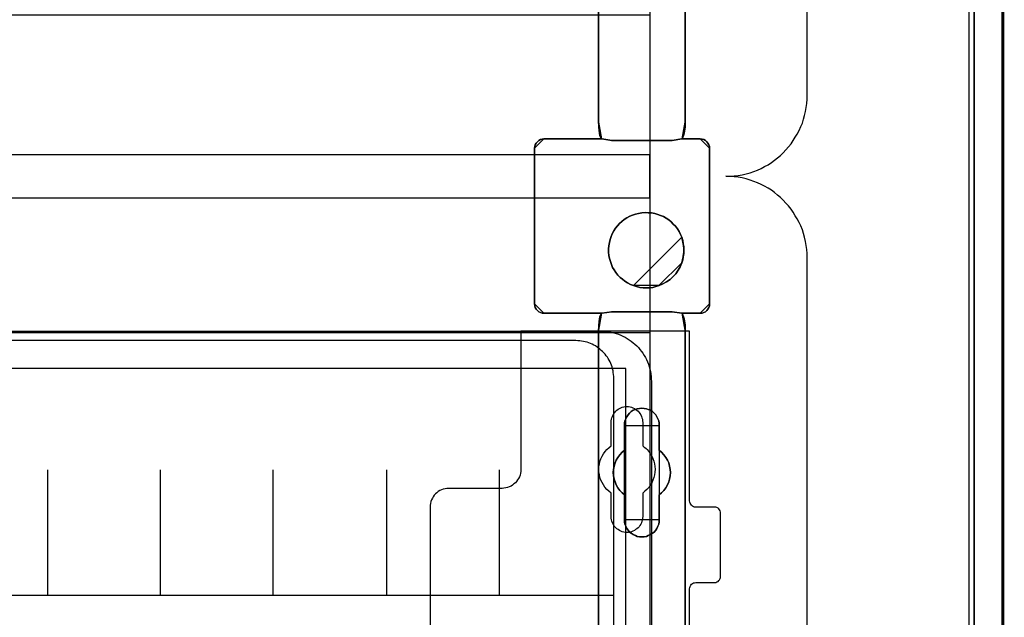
# Model space of a CAD drawing. Extents: x -631805 to -376315, y -40155 to 84873.
# Tile 24 of 256: x -617188 to -615622, y -34590 to -33639. Entities that reach past the tile are written whole.
import ezdxf

# ---------------------------------------------------------------- set-up
doc = ezdxf.new("R2010")
doc.units = 0
doc.header["$MEASUREMENT"] = 0
doc.layers.get('0').update_dxf_attribs({"color": 252})
for name, color, linetype in [('30', 7, 'Continuous'), ('5', 7, 'Continuous'), ('50', 7, 'Continuous')]:
    doc.layers.add(name, color=color, linetype=linetype)

# ---------------------------------------------------------------- blocks, each defined once
blk = doc.blocks.new('*U1009')
at = {"layer": '5', "color": 7}
for points in [[(448.001326, -801.193125), (448.001326, -20.806875)], [(443.311642, -20.805704), (443.311642, -801.191648)], [(443.311642, -801.191648), (443.311642, -20.805704)], [(397.375511, -323.250088), (397.375511, -401.905292), (397.375511, -403.035543), (397.220837, -403.960294), (397.117722, -404.371294), (397.014606, -404.62817), (396.911491, -404.83367), (396.808375, -404.885045), (399.747167, -404.885045), (400.056514, -404.93642), (400.314302, -404.987795), (400.572091, -405.14192), (400.82988, -405.34742), (400.984553, -405.55292), (401.139227, -405.809796), (401.242342, -406.118046), (401.242342, -406.374921), (401.242342, -431.137696), (401.242342, -431.445946), (401.139227, -431.702822), (400.984553, -432.011072), (400.82988, -432.216572), (400.572091, -432.422072), (400.314302, -432.524823), (400.056514, -432.627573), (399.747167, -432.627573), (396.808375, -432.627573), (396.911491, -432.730323), (397.014606, -432.935823), (397.117722, -433.192698), (397.220837, -433.552324), (397.375511, -434.52845), (397.375511, -435.658701), (397.375511, -498.747264)], [(383.558033, -743.189759), (383.558033, -435.658701), (383.609591, -434.52845), (383.712706, -433.552324), (383.815822, -433.192698), (383.918937, -432.935823), (384.022053, -432.730323), (384.125168, -432.627573), (374.896331, -432.627573), (374.638542, -432.627573), (374.329195, -432.524823), (374.071406, -432.422072), (373.865175, -432.216572), (373.658944, -432.011072), (373.504271, -431.702822), (373.452713, -431.445946), (373.401156, -431.137696), (373.401156, -406.374921), (373.452713, -406.118046), (373.504271, -405.809796), (373.658944, -405.55292), (373.865175, -405.34742), (374.071406, -405.14192), (374.329195, -404.987795), (374.638542, -404.93642), (374.896331, -404.885045), (384.125168, -404.885045), (384.022053, -404.83367), (383.918937, -404.62817), (383.815822, -404.371294), (383.712706, -403.960294), (383.609591, -403.035543), (383.558033, -401.905292), (383.558033, -401.905292), (383.558033, -78.807593)], [(383.557277, -78.807619), (383.557277, -401.907002), (383.608844, -403.037259), (383.711977, -403.962015), (383.81511, -404.373017), (383.918243, -404.629894), (384.021376, -404.835395), (384.12451, -404.88677), (385.671508, -405.143647), (385.671508, -405.143647), (395.314466, -405.143647), (396.809898, -404.88677), (396.913031, -404.835395), (397.016164, -404.629894), (397.119298, -404.373017), (397.222431, -403.962015), (397.377131, -403.037259), (397.377131, -401.907002), (397.377131, -323.251388)], [(397.377131, -648.762422), (397.377131, -523.253181), (397.377131, -498.747284), (397.377131, -435.658725), (397.377131, -434.528474), (397.222431, -433.552348), (397.119298, -433.192723), (397.016164, -432.935848), (396.913031, -432.730348), (396.809898, -432.627598), (395.314466, -432.422097), (385.671508, -432.422097), (384.12451, -432.627598), (384.021376, -432.730348), (383.918243, -432.935848), (383.81511, -433.192723), (383.711977, -433.552348), (383.608844, -434.528474), (383.557277, -435.658725), (383.557277, -743.18976)]]:
    blk.add_lwpolyline(points, dxfattribs=at)
at = {"layer": '5', "color": 59}
for points in [[(443.308991, -20.806406), (443.308991, -801.190946), (443.308991, -20.806406)], [(447.998674, -20.806406), (447.998674, -780.795001), (447.998674, -20.806406)]]:
    blk.add_lwpolyline(points, close=True, dxfattribs=at)
at = {"layer": '5', "color": 7}
for points in [[(383.557277, -401.907625), (383.557277, -78.808532), (383.557277, -401.907625)], [(397.37448, -323.250036), (397.37448, -401.907625), (397.37448, -323.250036)], [(383.557277, -401.904976), (383.609093, -403.036004), (383.712724, -403.961391), (383.816355, -404.372674), (383.919987, -404.629726), (384.023618, -404.835367), (384.12725, -404.886778), (383.557277, -401.904976)], [(383.557277, -401.904976), (383.557277, -401.904976), (383.557277, -401.904976)], [(383.557277, -401.904976), (383.609093, -403.036004), (383.712724, -403.961391), (383.816355, -404.372674), (383.919987, -404.629726), (384.023618, -404.835367), (384.12725, -404.886778), (383.557277, -401.904976)], [(383.557277, -401.904976), (383.609093, -403.036004), (383.712724, -403.961391), (383.816355, -404.372674), (383.919987, -404.629726), (384.023618, -404.835367), (384.12725, -404.886778), (383.557277, -401.904976)], [(383.557277, -401.904976), (383.609093, -403.036004), (383.712724, -403.961391), (383.816355, -404.372674), (383.919987, -404.629726), (384.023618, -404.835367), (384.12725, -404.886778), (383.557277, -401.904976)], [(383.557277, -401.904976), (383.609093, -403.036004), (383.712724, -403.961391), (383.816355, -404.372674), (383.919987, -404.629726), (384.023618, -404.835367), (384.12725, -404.886778), (383.557277, -401.904976)], [(383.557277, -401.904976), (383.609093, -403.036004), (383.712724, -403.961391), (383.816355, -404.372674), (383.919987, -404.629726), (384.023618, -404.835367), (384.12725, -404.886778), (383.557277, -401.904976)], [(383.557277, -401.904976), (383.609093, -403.036004), (383.712724, -403.961391), (383.816355, -404.372674), (383.919987, -404.629726), (384.023618, -404.835367), (384.12725, -404.886778), (383.557277, -401.904976)], [(383.557277, -401.904976), (383.609093, -403.036004), (383.712724, -403.961391), (383.816355, -404.372674), (383.919987, -404.629726), (384.023618, -404.835367), (384.12725, -404.886778), (383.557277, -401.904976)], [(383.557277, -401.904976), (383.609093, -403.036004), (383.712724, -403.961391), (383.816355, -404.372674), (383.919987, -404.629726), (384.023618, -404.835367), (384.12725, -404.886778), (383.557277, -401.904976)], [(383.557277, -401.904976), (383.609093, -403.036004), (383.712724, -403.961391), (383.816355, -404.372674), (383.919987, -404.629726), (384.023618, -404.835367), (384.12725, -404.886778), (383.557277, -401.904976)], [(383.557277, -401.904976), (383.609093, -403.036004), (383.712724, -403.961391), (383.816355, -404.372674), (383.919987, -404.629726), (384.023618, -404.835367), (384.12725, -404.886778), (383.557277, -401.904976)], [(383.557277, -401.904976), (383.609093, -403.036004), (383.712724, -403.961391), (383.816355, -404.372674), (383.919987, -404.629726), (384.023618, -404.835367), (384.12725, -404.886778), (383.557277, -401.904976)], [(383.557277, -401.904976), (383.609093, -403.036004), (383.712724, -403.961391), (383.816355, -404.372674), (383.919987, -404.629726), (384.023618, -404.835367), (384.12725, -404.886778), (383.557277, -401.904976)], [(383.557277, -401.904976), (383.609093, -403.036004), (383.712724, -403.961391), (383.816355, -404.372674), (383.919987, -404.629726), (384.023618, -404.835367), (384.12725, -404.886778), (383.557277, -401.904976)], [(383.557277, -401.904976), (383.609093, -403.036004), (383.712724, -403.961391), (383.816355, -404.372674), (383.919987, -404.629726), (384.023618, -404.835367), (384.12725, -404.886778), (383.557277, -401.904976)], [(383.557277, -401.904976), (383.609093, -403.036004), (383.712724, -403.961391), (383.816355, -404.372674), (383.919987, -404.629726), (384.023618, -404.835367), (384.12725, -404.886778), (383.557277, -401.904976)], [(383.557277, -401.904976), (383.609093, -403.036004), (383.712724, -403.961391), (383.816355, -404.372674), (383.919987, -404.629726), (384.023618, -404.835367), (384.12725, -404.886778), (383.557277, -401.904976)], [(383.557277, -401.904976), (383.609093, -403.036004), (383.712724, -403.961391), (383.816355, -404.372674), (383.919987, -404.629726), (384.023618, -404.835367), (384.12725, -404.886778), (383.557277, -401.904976)], [(383.557277, -401.904976), (383.609093, -403.036004), (383.712724, -403.961391), (383.816355, -404.372674), (383.919987, -404.629726), (384.023618, -404.835367), (384.12725, -404.886778), (383.557277, -401.904976)], [(383.557277, -401.904976), (383.609093, -403.036004), (383.712724, -403.961391), (383.816355, -404.372674), (383.919987, -404.629726), (384.023618, -404.835367), (384.12725, -404.886778), (383.557277, -401.904976)], [(383.557277, -401.904976), (383.609093, -403.036004), (383.712724, -403.961391), (383.816355, -404.372674), (383.919987, -404.629726), (384.023618, -404.835367), (384.12725, -404.886778), (383.557277, -401.904976)], [(396.807158, -404.886778), (396.910789, -404.835367), (397.014421, -404.629726), (397.118052, -404.372674), (397.221684, -403.961391), (397.377131, -403.036004), (397.377131, -401.904976), (396.807158, -404.886778)], [(396.807158, -404.886778), (396.910789, -404.835367), (397.014421, -404.629726), (397.118052, -404.372674), (397.221684, -403.961391), (397.377131, -403.036004), (397.377131, -401.904976), (396.807158, -404.886778)], [(396.807158, -404.886778), (396.910789, -404.835367), (397.014421, -404.629726), (397.118052, -404.372674), (397.221684, -403.961391), (397.377131, -403.036004), (397.377131, -401.904976), (396.807158, -404.886778)], [(396.807158, -404.886778), (396.910789, -404.835367), (397.014421, -404.629726), (397.118052, -404.372674), (397.221684, -403.961391), (397.377131, -403.036004), (397.377131, -401.904976), (396.807158, -404.886778)], [(396.807158, -404.886778), (396.910789, -404.835367), (397.014421, -404.629726), (397.118052, -404.372674), (397.221684, -403.961391), (397.377131, -403.036004), (397.377131, -401.904976), (396.807158, -404.886778)], [(396.807158, -404.886778), (396.910789, -404.835367), (397.014421, -404.629726), (397.118052, -404.372674), (397.221684, -403.961391), (397.377131, -403.036004), (397.377131, -401.904976), (396.807158, -404.886778)], [(396.807158, -404.886778), (396.910789, -404.835367), (397.014421, -404.629726), (397.118052, -404.372674), (397.221684, -403.961391), (397.377131, -403.036004), (397.377131, -401.904976), (396.807158, -404.886778)], [(396.807158, -404.886778), (396.910789, -404.835367), (397.014421, -404.629726), (397.118052, -404.372674), (397.221684, -403.961391), (397.377131, -403.036004), (397.377131, -401.904976), (396.807158, -404.886778)], [(396.807158, -404.886778), (396.910789, -404.835367), (397.014421, -404.629726), (397.118052, -404.372674), (397.221684, -403.961391), (397.377131, -403.036004), (397.377131, -401.904976), (396.807158, -404.886778)], [(396.807158, -404.886778), (396.910789, -404.835367), (397.014421, -404.629726), (397.118052, -404.372674), (397.221684, -403.961391), (397.377131, -403.036004), (397.377131, -401.904976), (396.807158, -404.886778)], [(396.807158, -404.886778), (396.910789, -404.835367), (397.014421, -404.629726), (397.118052, -404.372674), (397.221684, -403.961391), (397.377131, -403.036004), (397.377131, -401.904976), (396.807158, -404.886778)], [(396.807158, -404.886778), (396.910789, -404.835367), (397.014421, -404.629726), (397.118052, -404.372674), (397.221684, -403.961391), (397.377131, -403.036004), (397.377131, -401.904976), (396.807158, -404.886778)], [(396.807158, -404.886778), (396.910789, -404.835367), (397.014421, -404.629726), (397.118052, -404.372674), (397.221684, -403.961391), (397.377131, -403.036004), (397.377131, -401.904976), (396.807158, -404.886778)], [(396.807158, -404.886778), (396.910789, -404.835367), (397.014421, -404.629726), (397.118052, -404.372674), (397.221684, -403.961391), (397.377131, -403.036004), (397.377131, -401.904976), (396.807158, -404.886778)], [(396.807158, -404.886778), (396.910789, -404.835367), (397.014421, -404.629726), (397.118052, -404.372674), (397.221684, -403.961391), (397.377131, -403.036004), (397.377131, -401.904976), (396.807158, -404.886778)], [(396.807158, -404.886778), (396.910789, -404.835367), (397.014421, -404.629726), (397.118052, -404.372674), (397.221684, -403.961391), (397.377131, -403.036004), (397.377131, -401.904976), (396.807158, -404.886778)], [(396.807158, -404.886778), (396.910789, -404.835367), (397.014421, -404.629726), (397.118052, -404.372674), (397.221684, -403.961391), (397.377131, -403.036004), (397.377131, -401.904976), (396.807158, -404.886778)], [(396.807158, -404.886778), (396.910789, -404.835367), (397.014421, -404.629726), (397.118052, -404.372674), (397.221684, -403.961391), (397.377131, -403.036004), (397.377131, -401.904976), (396.807158, -404.886778)], [(396.807158, -404.886778), (396.910789, -404.835367), (397.014421, -404.629726), (397.118052, -404.372674), (397.221684, -403.961391), (397.377131, -403.036004), (397.377131, -401.904976), (396.807158, -404.886778)], [(396.807158, -404.886778), (396.910789, -404.835367), (397.014421, -404.629726), (397.118052, -404.372674), (397.221684, -403.961391), (397.377131, -403.036004), (397.377131, -401.904976), (396.807158, -404.886778)], [(396.807158, -404.886778), (396.910789, -404.835367), (397.014421, -404.629726), (397.118052, -404.372674), (397.221684, -403.961391), (397.377131, -403.036004), (397.377131, -401.904976), (396.807158, -404.886778)], [(397.37448, -401.904976), (397.37448, -401.904976), (397.37448, -401.904976)], [(374.898991, -404.88413), (374.640744, -404.935631), (374.330847, -404.987133), (374.072599, -405.141638), (373.866001, -405.347645), (373.659403, -405.553651), (373.504455, -405.81116), (373.452805, -406.12017), (373.401156, -406.377678), (374.898991, -404.88413)], [(373.401156, -406.374113), (373.401156, -431.138668), (373.452713, -431.446941), (373.504271, -431.703835), (373.658944, -432.012107), (373.865175, -432.217622), (374.071406, -432.423137), (374.329195, -432.525895), (374.638542, -432.628652), (374.896331, -432.628652), (384.125168, -432.628652), (385.671901, -432.423137), (395.3132, -432.423137), (396.808375, -432.628652), (399.747167, -432.628652), (400.056514, -432.628652), (400.314302, -432.525895), (400.572091, -432.423137), (400.82988, -432.217622), (400.984553, -432.012107), (401.139227, -431.703835), (401.242342, -431.446941), (401.242342, -431.138668), (401.242342, -406.374113), (401.242342, -406.117219), (401.139227, -405.808947), (400.984553, -405.552053), (400.82988, -405.346538), (400.572091, -405.141023), (400.314302, -404.986887), (400.056514, -404.935508), (399.747167, -404.88413), (396.808375, -404.88413), (395.3132, -405.141023), (385.671901, -405.141023), (384.125168, -404.88413), (374.896331, -404.88413), (374.638542, -404.935508), (374.329195, -404.986887), (374.071406, -405.141023), (373.865175, -405.346538), (373.658944, -405.552053), (373.504271, -405.808947), (373.452713, -406.117219), (373.401156, -406.374113)], [(374.89634, -404.88413), (384.12725, -404.88413), (374.89634, -404.88413)], [(384.124599, -404.88413), (385.672804, -405.143647), (384.124599, -404.88413)], [(384.124599, -404.88413), (384.124599, -404.88413), (384.124599, -404.88413)], [(395.314624, -405.140999), (385.670153, -405.140999), (395.314624, -405.140999)], [(395.311973, -405.143647), (396.809809, -404.88413), (395.311973, -405.143647)], [(396.807158, -404.88413), (396.807158, -404.88413), (396.807158, -404.88413)], [(399.747157, -404.88413), (396.807158, -404.88413), (399.747157, -404.88413)], [(401.242342, -406.377678), (401.242342, -406.12017), (401.139043, -405.81116), (400.984094, -405.553651), (400.829146, -405.347645), (400.570898, -405.141638), (400.312651, -404.987133), (400.054403, -404.935631), (399.744506, -404.88413), (401.242342, -406.377678)], [(373.401156, -406.37503), (373.401156, -431.1404), (373.401156, -406.37503)], [(401.239691, -406.37503), (401.239691, -431.1404), (401.239691, -406.37503)], [(396.809809, -420.554065), (396.603544, -420.091532), (396.397279, -419.628999), (396.139448, -419.217858), (395.830051, -418.806717), (395.469088, -418.446969), (395.159691, -418.087221), (394.747162, -417.778865), (394.334632, -417.521902), (393.922103, -417.264939), (393.458007, -417.059369), (392.993911, -416.905191), (392.529816, -416.751014), (392.014154, -416.648228), (391.498492, -416.648228), (390.98283, -416.596836), (390.467169, -416.648228), (389.951507, -416.751014), (389.487411, -416.853799), (388.971749, -417.007976), (388.55922, -417.213547), (388.095124, -417.47051), (387.682595, -417.727473), (387.270065, -418.035828), (386.909102, -418.344184), (386.599705, -418.703932), (386.290308, -419.115073), (386.032477, -419.526213), (385.774646, -419.988747), (385.568381, -420.45128), (385.413683, -420.913813), (385.31055, -421.376347), (385.207418, -421.890272), (385.155852, -422.404198), (385.155852, -422.918124), (385.207418, -423.43205), (385.31055, -423.945976), (385.465249, -424.408509), (385.619948, -424.871043), (385.826212, -425.333576), (386.084043, -425.744717), (386.341874, -426.155857), (386.651271, -426.566998), (387.012234, -426.926746), (387.373198, -427.235102), (387.785727, -427.543457), (388.198257, -427.80042), (388.662352, -428.057383), (389.126448, -428.211561), (396.809809, -420.554065)], [(389.126308, -428.211947), (389.641952, -428.36613), (390.157596, -428.520313), (390.673239, -428.571707), (391.188883, -428.571707), (391.704527, -428.571707), (392.22017, -428.520313), (392.68425, -428.36613), (393.199893, -428.211947), (393.818666, -427.954976), (394.385874, -427.64661), (394.953082, -427.28685), (395.417161, -426.824301), (395.881241, -426.361753), (396.242191, -425.796415), (396.551577, -425.231078), (396.809399, -424.614346), (396.964092, -424.151798), (397.067221, -423.637855), (397.17035, -423.123912), (397.17035, -422.609969), (397.17035, -422.096026), (397.067221, -421.582083), (396.964092, -421.06814), (396.809399, -420.554197), (396.603142, -420.091648), (396.396884, -419.629099), (396.139062, -419.217945), (395.829676, -418.806791), (395.468726, -418.447031), (395.159339, -418.08727), (394.746824, -417.778905), (394.33431, -417.521933), (393.921795, -417.264962), (393.457715, -417.059384), (392.993636, -416.905202), (392.529557, -416.751019), (392.013913, -416.64823), (391.498269, -416.64823), (390.982626, -416.596836), (390.466982, -416.64823), (389.951338, -416.751019), (389.487259, -416.853807), (388.971615, -417.00799), (388.5591, -417.213567), (388.095021, -417.470539), (387.682506, -417.72751), (387.269991, -418.035876), (386.90904, -418.344242), (386.599654, -418.704002), (386.290268, -419.115156), (386.032446, -419.526311), (385.774624, -419.98886), (385.568367, -420.451408), (385.413674, -420.913957), (385.310545, -421.376506), (385.207416, -421.890449), (385.155852, -422.404392), (385.155852, -422.918335), (385.207416, -423.432278), (385.310545, -423.946221), (385.465238, -424.408769), (385.619931, -424.871318), (385.826189, -425.333867), (386.084011, -425.745021), (386.341832, -426.156175), (386.651219, -426.56733), (387.012169, -426.92709), (387.37312, -427.235456), (387.785635, -427.543821), (388.19815, -427.800793), (388.662229, -428.057764), (389.126308, -428.211947)], [(389.126308, -428.211947), (389.641952, -428.36613), (390.157596, -428.520313), (390.673239, -428.571707), (391.188883, -428.571707), (391.704527, -428.571707), (392.22017, -428.520313), (392.68425, -428.36613), (393.199893, -428.211947), (393.818666, -427.954976), (394.385874, -427.64661), (394.953082, -427.28685), (395.417161, -426.824301), (395.881241, -426.361753), (396.242191, -425.796415), (396.551577, -425.231078), (396.809399, -424.614346), (396.964092, -424.151798), (397.067221, -423.637855), (397.17035, -423.123912), (397.17035, -422.609969), (397.17035, -422.096026), (397.067221, -421.582083), (396.964092, -421.06814), (396.809399, -420.554197), (396.603142, -420.091648), (396.396884, -419.629099), (396.139062, -419.217945), (395.829676, -418.806791), (395.468726, -418.447031), (395.159339, -418.08727), (394.746824, -417.778905), (394.33431, -417.521933), (393.921795, -417.264962), (393.457715, -417.059384), (392.993636, -416.905202), (392.529557, -416.751019), (392.013913, -416.64823), (391.498269, -416.64823), (390.982626, -416.596836), (390.466982, -416.64823), (389.951338, -416.751019), (389.487259, -416.853807), (388.971615, -417.00799), (388.5591, -417.213567), (388.095021, -417.470539), (387.682506, -417.72751), (387.269991, -418.035876), (386.90904, -418.344242), (386.599654, -418.704002), (386.290268, -419.115156), (386.032446, -419.526311), (385.774624, -419.98886), (385.568367, -420.451408), (385.413674, -420.913957), (385.310545, -421.376506), (385.207416, -421.890449), (385.155852, -422.404392), (385.155852, -422.918335), (385.207416, -423.432278), (385.310545, -423.946221), (385.465238, -424.408769), (385.619931, -424.871318), (385.826189, -425.333867), (386.084011, -425.745021), (386.341832, -426.156175), (386.651219, -426.56733), (387.012169, -426.92709), (387.37312, -427.235456), (387.785635, -427.543821), (388.19815, -427.800793), (388.662229, -428.057764), (389.126308, -428.211947)], [(389.126308, -428.211947), (388.662229, -428.057764), (388.19815, -427.800793), (387.785635, -427.543821), (387.37312, -427.235456), (387.012169, -426.92709), (386.651219, -426.56733), (386.341832, -426.156175), (386.084011, -425.745021), (385.826189, -425.333867), (385.619931, -424.871318), (385.465238, -424.408769), (385.310545, -423.946221), (385.207416, -423.432278), (385.155852, -422.918335), (385.155852, -422.404392), (385.207416, -421.890449), (385.310545, -421.376506), (385.413674, -420.913957), (385.568367, -420.451408), (385.774624, -419.98886), (386.032446, -419.526311), (386.290268, -419.115156), (386.599654, -418.704002), (386.90904, -418.344242), (387.269991, -418.035876), (387.682506, -417.72751), (388.095021, -417.470539), (388.5591, -417.213567), (388.971615, -417.00799), (389.487259, -416.853807), (389.951338, -416.751019), (390.466982, -416.64823), (390.982626, -416.596836), (391.498269, -416.64823), (392.013913, -416.64823), (392.529557, -416.751019), (392.993636, -416.905202), (393.457715, -417.059384), (393.921795, -417.264962), (394.33431, -417.521933), (394.746824, -417.778905), (395.159339, -418.08727), (395.468726, -418.447031), (395.829676, -418.806791), (396.139062, -419.217945), (396.396884, -419.629099), (396.603142, -420.091648), (396.809399, -420.554197), (396.964092, -421.06814), (397.067221, -421.582083), (397.17035, -422.096026), (397.17035, -422.609969), (397.17035, -423.123912), (397.067221, -423.637855), (396.964092, -424.151798), (396.809399, -424.614346), (396.551577, -425.231078), (396.242191, -425.796415), (395.881241, -426.361753), (395.417161, -426.824301), (394.953082, -427.28685), (394.385874, -427.64661), (393.818666, -427.954976), (393.199893, -428.211947), (392.68425, -428.36613), (392.22017, -428.520313), (391.704527, -428.571707), (391.188883, -428.571707), (390.673239, -428.571707), (390.157596, -428.520313), (389.641952, -428.36613), (389.126308, -428.211947)], [(397.17035, -422.610753), (397.17035, -422.096353), (397.066581, -421.581952), (396.962812, -421.067552), (396.807158, -420.553151), (397.17035, -422.610753)], [(396.807158, -424.615392), (396.962812, -424.152172), (397.066581, -423.637483), (397.17035, -423.122794), (397.17035, -422.608105), (396.807158, -424.615392)], [(393.199097, -428.211561), (393.818076, -427.954503), (394.385474, -427.646033), (394.952871, -427.286151), (395.417106, -426.823446), (395.88134, -426.360741), (396.242411, -425.795212), (396.551901, -425.229684), (396.809809, -424.612744), (393.199097, -428.211561)], [(389.124454, -428.208913), (389.640567, -428.364396), (390.15668, -428.51988), (390.672793, -428.571707), (391.188907, -428.571707), (391.70502, -428.571707), (392.221133, -428.51988), (392.685635, -428.364396), (393.201748, -428.208913), (389.124454, -428.208913)], [(373.401156, -431.137751), (373.452805, -431.446214), (373.504455, -431.703265), (373.659403, -432.011728), (373.866001, -432.217369), (374.072599, -432.423011), (374.330847, -432.525831), (374.640744, -432.628652), (374.898991, -432.628652), (373.401156, -431.137751)], [(399.744506, -432.628652), (400.054403, -432.628652), (400.312651, -432.525831), (400.570898, -432.423011), (400.829146, -432.217369), (400.984094, -432.011728), (401.139043, -431.703265), (401.242342, -431.446214), (401.242342, -431.137751), (399.744506, -432.628652)], [(374.89634, -432.626004), (384.12725, -432.626004), (374.89634, -432.626004)], [(384.12725, -432.626004), (384.023618, -432.728877), (383.919987, -432.934624), (383.816355, -433.191807), (383.712724, -433.551864), (383.609093, -434.529161), (383.557277, -435.660768), (384.12725, -432.626004)], [(384.12725, -432.626004), (384.023618, -432.728877), (383.919987, -432.934624), (383.816355, -433.191807), (383.712724, -433.551864), (383.609093, -434.529161), (383.557277, -435.660768), (384.12725, -432.626004)], [(384.12725, -432.626004), (384.023618, -432.728877), (383.919987, -432.934624), (383.816355, -433.191807), (383.712724, -433.551864), (383.609093, -434.529161), (383.557277, -435.660768), (384.12725, -432.626004)], [(384.12725, -432.626004), (384.023618, -432.728877), (383.919987, -432.934624), (383.816355, -433.191807), (383.712724, -433.551864), (383.609093, -434.529161), (383.557277, -435.660768), (384.12725, -432.626004)], [(384.12725, -432.626004), (384.023618, -432.728877), (383.919987, -432.934624), (383.816355, -433.191807), (383.712724, -433.551864), (383.609093, -434.529161), (383.557277, -435.660768), (384.12725, -432.626004)], [(384.12725, -432.626004), (384.023618, -432.728877), (383.919987, -432.934624), (383.816355, -433.191807), (383.712724, -433.551864), (383.609093, -434.529161), (383.557277, -435.660768), (384.12725, -432.626004)], [(384.12725, -432.626004), (384.023618, -432.728877), (383.919987, -432.934624), (383.816355, -433.191807), (383.712724, -433.551864), (383.609093, -434.529161), (383.557277, -435.660768), (384.12725, -432.626004)], [(384.12725, -432.626004), (384.023618, -432.728877), (383.919987, -432.934624), (383.816355, -433.191807), (383.712724, -433.551864), (383.609093, -434.529161), (383.557277, -435.660768), (384.12725, -432.626004)], [(384.12725, -432.626004), (384.023618, -432.728877), (383.919987, -432.934624), (383.816355, -433.191807), (383.712724, -433.551864), (383.609093, -434.529161), (383.557277, -435.660768), (384.12725, -432.626004)], [(384.12725, -432.626004), (384.023618, -432.728877), (383.919987, -432.934624), (383.816355, -433.191807), (383.712724, -433.551864), (383.609093, -434.529161), (383.557277, -435.660768), (384.12725, -432.626004)], [(384.12725, -432.626004), (384.023618, -432.728877), (383.919987, -432.934624), (383.816355, -433.191807), (383.712724, -433.551864), (383.609093, -434.529161), (383.557277, -435.660768), (384.12725, -432.626004)], [(384.12725, -432.626004), (384.023618, -432.728877), (383.919987, -432.934624), (383.816355, -433.191807), (383.712724, -433.551864), (383.609093, -434.529161), (383.557277, -435.660768), (384.12725, -432.626004)], [(384.12725, -432.626004), (384.023618, -432.728877), (383.919987, -432.934624), (383.816355, -433.191807), (383.712724, -433.551864), (383.609093, -434.529161), (383.557277, -435.660768), (384.12725, -432.626004)], [(384.12725, -432.626004), (384.023618, -432.728877), (383.919987, -432.934624), (383.816355, -433.191807), (383.712724, -433.551864), (383.609093, -434.529161), (383.557277, -435.660768), (384.12725, -432.626004)], [(384.12725, -432.626004), (384.023618, -432.728877), (383.919987, -432.934624), (383.816355, -433.191807), (383.712724, -433.551864), (383.609093, -434.529161), (383.557277, -435.660768), (384.12725, -432.626004)], [(384.12725, -432.626004), (384.023618, -432.728877), (383.919987, -432.934624), (383.816355, -433.191807), (383.712724, -433.551864), (383.609093, -434.529161), (383.557277, -435.660768), (384.12725, -432.626004)], [(384.12725, -432.626004), (384.023618, -432.728877), (383.919987, -432.934624), (383.816355, -433.191807), (383.712724, -433.551864), (383.609093, -434.529161), (383.557277, -435.660768), (384.12725, -432.626004)], [(384.12725, -432.626004), (384.023618, -432.728877), (383.919987, -432.934624), (383.816355, -433.191807), (383.712724, -433.551864), (383.609093, -434.529161), (383.557277, -435.660768), (384.12725, -432.626004)], [(384.12725, -432.626004), (384.023618, -432.728877), (383.919987, -432.934624), (383.816355, -433.191807), (383.712724, -433.551864), (383.609093, -434.529161), (383.557277, -435.660768), (384.12725, -432.626004)], [(384.12725, -432.626004), (384.023618, -432.728877), (383.919987, -432.934624), (383.816355, -433.191807), (383.712724, -433.551864), (383.609093, -434.529161), (383.557277, -435.660768), (384.12725, -432.626004)], [(384.12725, -432.626004), (384.023618, -432.728877), (383.919987, -432.934624), (383.816355, -433.191807), (383.712724, -433.551864), (383.609093, -434.529161), (383.557277, -435.660768), (384.12725, -432.626004)], [(384.124599, -432.628652), (385.672804, -432.422097), (384.124599, -432.628652)], [(384.124599, -432.626004), (384.124599, -432.626004), (384.124599, -432.626004)], [(395.314624, -432.422097), (385.670153, -432.422097), (395.314624, -432.422097)], [(395.311973, -432.422097), (396.809809, -432.628652), (395.311973, -432.422097)], [(397.377131, -435.660768), (397.377131, -434.529161), (397.221684, -433.551864), (397.118052, -433.191807), (397.014421, -432.934624), (396.910789, -432.728877), (396.807158, -432.626004), (397.377131, -435.660768)], [(396.807158, -432.626004), (396.807158, -432.626004), (396.807158, -432.626004)], [(397.377131, -435.660768), (397.377131, -434.529161), (397.221684, -433.551864), (397.118052, -433.191807), (397.014421, -432.934624), (396.910789, -432.728877), (396.807158, -432.626004), (397.377131, -435.660768)], [(397.377131, -435.660768), (397.377131, -434.529161), (397.221684, -433.551864), (397.118052, -433.191807), (397.014421, -432.934624), (396.910789, -432.728877), (396.807158, -432.626004), (397.377131, -435.660768)], [(397.377131, -435.660768), (397.377131, -434.529161), (397.221684, -433.551864), (397.118052, -433.191807), (397.014421, -432.934624), (396.910789, -432.728877), (396.807158, -432.626004), (397.377131, -435.660768)], [(397.377131, -435.660768), (397.377131, -434.529161), (397.221684, -433.551864), (397.118052, -433.191807), (397.014421, -432.934624), (396.910789, -432.728877), (396.807158, -432.626004), (397.377131, -435.660768)], [(397.377131, -435.660768), (397.377131, -434.529161), (397.221684, -433.551864), (397.118052, -433.191807), (397.014421, -432.934624), (396.910789, -432.728877), (396.807158, -432.626004), (397.377131, -435.660768)], [(397.377131, -435.660768), (397.377131, -434.529161), (397.221684, -433.551864), (397.118052, -433.191807), (397.014421, -432.934624), (396.910789, -432.728877), (396.807158, -432.626004), (397.377131, -435.660768)], [(397.377131, -435.660768), (397.377131, -434.529161), (397.221684, -433.551864), (397.118052, -433.191807), (397.014421, -432.934624), (396.910789, -432.728877), (396.807158, -432.626004), (397.377131, -435.660768)], [(397.377131, -435.660768), (397.377131, -434.529161), (397.221684, -433.551864), (397.118052, -433.191807), (397.014421, -432.934624), (396.910789, -432.728877), (396.807158, -432.626004), (397.377131, -435.660768)], [(397.377131, -435.660768), (397.377131, -434.529161), (397.221684, -433.551864), (397.118052, -433.191807), (397.014421, -432.934624), (396.910789, -432.728877), (396.807158, -432.626004), (397.377131, -435.660768)], [(397.377131, -435.660768), (397.377131, -434.529161), (397.221684, -433.551864), (397.118052, -433.191807), (397.014421, -432.934624), (396.910789, -432.728877), (396.807158, -432.626004), (397.377131, -435.660768)], [(397.377131, -435.660768), (397.377131, -434.529161), (397.221684, -433.551864), (397.118052, -433.191807), (397.014421, -432.934624), (396.910789, -432.728877), (396.807158, -432.626004), (397.377131, -435.660768)], [(397.377131, -435.660768), (397.377131, -434.529161), (397.221684, -433.551864), (397.118052, -433.191807), (397.014421, -432.934624), (396.910789, -432.728877), (396.807158, -432.626004), (397.377131, -435.660768)], [(397.377131, -435.660768), (397.377131, -434.529161), (397.221684, -433.551864), (397.118052, -433.191807), (397.014421, -432.934624), (396.910789, -432.728877), (396.807158, -432.626004), (397.377131, -435.660768)], [(397.377131, -435.660768), (397.377131, -434.529161), (397.221684, -433.551864), (397.118052, -433.191807), (397.014421, -432.934624), (396.910789, -432.728877), (396.807158, -432.626004), (397.377131, -435.660768)], [(397.377131, -435.660768), (397.377131, -434.529161), (397.221684, -433.551864), (397.118052, -433.191807), (397.014421, -432.934624), (396.910789, -432.728877), (396.807158, -432.626004), (397.377131, -435.660768)], [(397.377131, -435.660768), (397.377131, -434.529161), (397.221684, -433.551864), (397.118052, -433.191807), (397.014421, -432.934624), (396.910789, -432.728877), (396.807158, -432.626004), (397.377131, -435.660768)], [(397.377131, -435.660768), (397.377131, -434.529161), (397.221684, -433.551864), (397.118052, -433.191807), (397.014421, -432.934624), (396.910789, -432.728877), (396.807158, -432.626004), (397.377131, -435.660768)], [(397.377131, -435.660768), (397.377131, -434.529161), (397.221684, -433.551864), (397.118052, -433.191807), (397.014421, -432.934624), (396.910789, -432.728877), (396.807158, -432.626004), (397.377131, -435.660768)], [(397.377131, -435.660768), (397.377131, -434.529161), (397.221684, -433.551864), (397.118052, -433.191807), (397.014421, -432.934624), (396.910789, -432.728877), (396.807158, -432.626004), (397.377131, -435.660768)], [(397.377131, -435.660768), (397.377131, -434.529161), (397.221684, -433.551864), (397.118052, -433.191807), (397.014421, -432.934624), (396.910789, -432.728877), (396.807158, -432.626004), (397.377131, -435.660768)], [(396.807158, -432.626004), (399.747157, -432.626004), (396.807158, -432.626004)], [(383.557277, -743.18882), (383.557277, -435.65812), (383.557277, -743.18882)], [(383.557277, -435.65812), (383.557277, -435.65812), (383.557277, -435.65812)], [(397.37448, -435.65812), (397.37448, -498.747316), (397.37448, -435.65812)], [(397.37448, -435.65812), (397.37448, -435.65812), (397.37448, -435.65812)], [(389.075093, -467.873161), (388.765735, -467.667628), (388.507937, -467.462096), (388.301699, -467.153797), (388.09546, -466.896881), (387.940781, -466.537199), (387.786102, -466.2289), (387.734542, -465.869219), (387.734542, -465.509537), (387.734542, -461.553035), (387.322065, -461.244737), (386.961148, -460.833672), (386.65179, -460.422606), (386.393991, -459.960158), (386.239313, -459.49771), (386.084634, -459.035262), (385.981514, -458.521431), (385.929955, -458.007599), (385.981514, -457.493768), (386.084634, -456.979937), (386.239313, -456.466105), (386.393991, -456.003657), (386.65179, -455.592592), (386.961148, -455.181527), (387.322065, -454.770462), (387.734542, -454.462163), (387.734542, -450.505662), (387.734542, -450.14598), (387.786102, -449.786298), (387.940781, -449.426616), (388.09546, -449.118317), (388.301699, -448.810018), (388.507937, -448.553103), (388.765735, -448.296187), (389.075093, -448.090654), (389.436011, -447.936505), (389.745369, -447.833739), (390.106286, -447.782356), (390.467204, -447.730973), (390.828121, -447.782356), (391.189039, -447.833739), (391.498397, -447.936505), (391.859314, -448.090654), (392.168672, -448.296187), (392.42647, -448.553103), (392.684269, -448.810018), (392.838948, -449.118317), (392.993627, -449.426616), (393.148306, -449.786298), (393.199865, -450.14598), (393.251425, -450.505662), (393.251425, -454.462163), (393.612342, -454.770462), (393.97326, -455.181527), (394.282618, -455.592592), (394.540416, -456.003657), (394.746655, -456.466105), (394.849774, -456.979937), (394.952893, -457.493768), (395.004453, -458.007599), (394.952893, -458.521431), (394.849774, -459.035262), (394.746655, -459.49771), (394.540416, -459.960158), (394.282618, -460.422606), (393.97326, -460.833672), (393.612342, -461.244737), (393.251425, -461.553035), (393.251425, -465.509537), (393.199865, -465.869219), (393.148306, -466.2289), (392.993627, -466.537199), (392.838948, -466.896881), (392.684269, -467.153797), (392.42647, -467.462096), (392.168672, -467.667628), (391.859314, -467.873161), (391.498397, -468.02731), (391.189039, -468.18146), (390.828121, -468.232843), (390.467204, -468.232843), (390.106286, -468.232843), (389.745369, -468.18146), (389.436011, -468.02731), (389.075093, -467.873161)], [(391.859314, -448.090654), (391.498397, -447.936505), (391.189039, -447.833739), (390.828121, -447.782356), (390.467204, -447.730973), (390.106286, -447.782356), (389.745369, -447.833739), (389.436011, -447.936505), (389.075093, -448.090654), (388.765735, -448.296187), (388.507937, -448.553103), (388.301699, -448.810018), (388.09546, -449.118317), (387.940781, -449.426616), (387.786102, -449.786298), (387.734542, -450.14598), (387.734542, -450.505662), (387.734542, -454.462163), (387.322065, -454.770462), (386.961148, -455.181527), (386.65179, -455.592592), (386.393991, -456.003657), (386.239313, -456.466105), (386.084634, -456.979937), (385.981514, -457.493768), (385.929955, -458.007599), (385.981514, -458.521431), (386.084634, -459.035262), (386.239313, -459.49771), (386.393991, -459.960158), (386.65179, -460.422606), (386.961148, -460.833672), (387.322065, -461.244737), (387.734542, -461.553035), (387.734542, -465.509537), (387.734542, -465.869219), (387.786102, -466.2289), (387.940781, -466.537199), (388.09546, -466.896881), (388.301699, -467.153797), (388.507937, -467.462096), (388.765735, -467.667628), (389.075093, -467.873161), (389.436011, -468.02731), (389.745369, -468.18146), (390.106286, -468.232843), (390.467204, -468.232843), (390.828121, -468.232843), (391.189039, -468.18146), (391.498397, -468.02731), (391.859314, -467.873161), (392.168672, -467.667628), (392.42647, -467.462096), (392.684269, -467.153797), (392.838948, -466.896881), (392.993627, -466.537199), (393.148306, -466.2289), (393.199865, -465.869219), (393.251425, -465.509537), (393.251425, -461.553035), (393.612342, -461.244737), (393.97326, -460.833672), (394.282618, -460.422606), (394.540416, -459.960158), (394.746655, -459.49771), (394.849774, -459.035262), (394.952893, -458.521431), (395.004453, -458.007599), (394.952893, -457.493768), (394.849774, -456.979937), (394.746655, -456.466105), (394.540416, -456.003657), (394.282618, -455.592592), (393.97326, -455.181527), (393.612342, -454.770462), (393.251425, -454.462163), (393.251425, -450.505662), (393.199865, -450.14598), (393.148306, -449.786298), (392.993627, -449.426616), (392.838948, -449.118317), (392.684269, -448.810018), (392.42647, -448.553103), (392.168672, -448.296187), (391.859314, -448.090654)], [(391.859314, -448.090654), (391.498397, -447.936505), (391.189039, -447.833739), (390.828121, -447.782356), (390.467204, -447.730973), (390.106286, -447.782356), (389.745369, -447.833739), (389.436011, -447.936505), (389.075093, -448.090654), (388.765735, -448.296187), (388.507937, -448.553103), (388.301699, -448.810018), (388.09546, -449.118317), (387.940781, -449.426616), (387.786102, -449.786298), (387.734542, -450.14598), (387.734542, -450.505662), (387.734542, -454.462163), (387.322065, -454.770462), (386.961148, -455.181527), (386.65179, -455.592592), (386.393991, -456.003657), (386.239313, -456.466105), (386.084634, -456.979937), (385.981514, -457.493768), (385.929955, -458.007599), (385.981514, -458.521431), (386.084634, -459.035262), (386.239313, -459.49771), (386.393991, -459.960158), (386.65179, -460.422606), (386.961148, -460.833672), (387.322065, -461.244737), (387.734542, -461.553035), (387.734542, -465.509537), (387.734542, -465.869219), (387.786102, -466.2289), (387.940781, -466.537199), (388.09546, -466.896881), (388.301699, -467.153797), (388.507937, -467.462096), (388.765735, -467.667628), (389.075093, -467.873161), (389.436011, -468.02731), (389.745369, -468.18146), (390.106286, -468.232843), (390.467204, -468.232843), (390.828121, -468.232843), (391.189039, -468.18146), (391.498397, -468.02731), (391.859314, -467.873161), (392.168672, -467.667628), (392.42647, -467.462096), (392.684269, -467.153797), (392.838948, -466.896881), (392.993627, -466.537199), (393.148306, -466.2289), (393.199865, -465.869219), (393.251425, -465.509537), (393.251425, -461.553035), (393.612342, -461.244737), (393.97326, -460.833672), (394.282618, -460.422606), (394.540416, -459.960158), (394.746655, -459.49771), (394.849774, -459.035262), (394.952893, -458.521431), (395.004453, -458.007599), (394.952893, -457.493768), (394.849774, -456.979937), (394.746655, -456.466105), (394.540416, -456.003657), (394.282618, -455.592592), (393.97326, -455.181527), (393.612342, -454.770462), (393.251425, -454.462163), (393.251425, -450.505662), (393.199865, -450.14598), (393.148306, -449.786298), (392.993627, -449.426616), (392.838948, -449.118317), (392.684269, -448.810018), (392.42647, -448.553103), (392.168672, -448.296187), (391.859314, -448.090654)], [(393.252118, -450.508867), (393.200534, -450.14877), (393.14895, -449.788672), (392.994199, -449.428575), (392.839448, -449.11992), (392.684697, -448.811265), (392.426778, -448.554053), (392.16886, -448.29684), (391.859357, -448.09107), (391.498271, -447.936743), (391.188769, -447.833858), (390.827683, -447.782415), (390.466597, -447.730973), (390.105511, -447.782415), (389.744425, -447.833858), (389.434922, -447.936743), (389.073836, -448.09107), (388.764334, -448.29684), (388.506415, -448.554053), (388.30008, -448.811265), (388.093746, -449.11992), (387.938994, -449.428575), (387.784243, -449.788672), (387.73266, -450.14877), (387.73266, -450.508867), (393.252118, -450.508867)], [(387.73266, -454.462535), (387.73266, -450.506219), (387.73266, -454.462535)], [(393.249467, -450.506219), (393.249467, -454.462535), (393.249467, -450.506219)], [(387.735311, -454.459887), (387.322658, -454.768337), (386.961587, -455.179604), (386.652097, -455.590871), (386.394189, -456.002138), (386.239444, -456.464813), (386.084699, -456.978897), (385.981536, -457.492981), (385.929955, -458.007065), (385.981536, -458.521149), (386.084699, -459.035233), (386.239444, -459.497908), (386.394189, -459.960583), (386.652097, -460.423259), (386.961587, -460.834526), (387.322658, -461.245793), (387.735311, -461.554243), (387.735311, -454.459887)], [(393.249467, -461.554243), (393.610787, -461.245793), (393.972108, -460.834526), (394.281812, -460.423259), (394.539898, -459.960583), (394.746367, -459.497908), (394.849601, -459.035233), (394.952836, -458.521149), (395.004453, -458.007065), (394.952836, -457.492981), (394.849601, -456.978897), (394.746367, -456.464813), (394.539898, -456.002138), (394.281812, -455.590871), (393.972108, -455.179604), (393.610787, -454.768337), (393.249467, -454.459887), (393.249467, -461.554243)], [(387.73266, -465.507911), (387.73266, -461.551595), (387.73266, -465.507911)], [(393.249467, -461.551595), (393.249467, -465.507911), (393.249467, -461.551595)], [(387.73266, -465.507911), (387.73266, -465.867807), (387.784243, -466.227704), (387.938994, -466.536187), (388.093746, -466.896084), (388.30008, -467.153153), (388.506415, -467.461635), (388.764334, -467.667291), (389.073836, -467.872946), (389.434922, -468.027187), (389.744425, -468.181429), (390.105511, -468.232843), (390.466597, -468.232843), (390.827683, -468.232843), (391.188769, -468.181429), (391.498271, -468.027187), (391.859357, -467.872946), (392.16886, -467.667291), (392.426778, -467.461635), (392.684697, -467.153153), (392.839448, -466.896084), (392.994199, -466.536187), (393.14895, -466.227704), (393.200534, -465.867807), (393.252118, -465.507911), (387.73266, -465.507911)]]:
    blk.add_lwpolyline(points, close=True, dxfattribs=at)
at = {"layer": '50', "color": 7}
for points in [[(447.768034, -801.133213), (447.768034, -20.558787)], [(442.54019, -801.136518), (442.54019, -20.552831)], [(416.766812, -737.446126), (416.766812, -423.785117), (416.766812, -423.117644), (416.715463, -422.501515), (416.612764, -421.834042), (416.510064, -421.217913), (416.356016, -420.55044), (416.201967, -419.934311), (415.996569, -419.369526), (415.739821, -418.753397), (415.483073, -418.188612), (415.174975, -417.623827), (414.866878, -417.110386), (414.55878, -416.545601), (414.199333, -416.083505), (413.788536, -415.570064), (413.37774, -415.107967), (412.966943, -414.64587), (412.504797, -414.235118), (412.04265, -413.824365), (411.580504, -413.413612), (411.067008, -413.054204), (410.553512, -412.746139), (409.988667, -412.438075), (409.423821, -412.13001), (408.858976, -411.87329), (408.29413, -411.667913), (407.677935, -411.462537), (407.06174, -411.257161), (406.445545, -411.103129), (405.778001, -411.00044), (405.161806, -410.949096), (404.494261, -410.897752), (403.826716, -410.846408), (404.494261, -410.846408), (405.161806, -410.795064), (405.778001, -410.692376), (406.445545, -410.589688), (407.06174, -410.435655), (407.677935, -410.281623), (408.29413, -410.076247), (408.858976, -409.870871), (409.423821, -409.61415), (409.988667, -409.306086), (410.553512, -408.998021), (411.067008, -408.638612), (411.580504, -408.279204), (412.04265, -407.919795), (412.504797, -407.509043), (412.966943, -407.09829), (413.37774, -406.636193), (413.788536, -406.174096), (414.199333, -405.660656), (414.55878, -405.147215), (414.866878, -404.633774), (415.174975, -404.120333), (415.483073, -403.555548), (415.739821, -402.939419), (415.996569, -402.374634), (416.201967, -401.758505), (416.356016, -401.142376), (416.510064, -400.526247), (416.612764, -399.910118), (416.715463, -399.242645), (416.766812, -398.575172), (416.766812, -397.907699), (416.766812, -84.554755)], [(55.98194, -85.921426), (391.762235, -85.921426), (391.762235, -735.000783), (55.98194, -735.000783), (55.98194, -85.921426)], [(391.762235, -435.77199), (55.98194, -435.77199), (55.98194, -385.150219), (391.762235, -385.150219), (391.762235, -435.77199)], [(55.98194, -414.285013), (391.762235, -414.285013), (391.762235, -407.405155), (55.98194, -407.405155), (55.98194, -414.285013)], [(59.825943, -728.385739), (387.918232, -728.385739), (387.918232, -441.457538), (59.825943, -441.457538), (59.825943, -728.385739)]]:
    blk.add_lwpolyline(points, dxfattribs=at)
blk = doc.blocks.new('*U1026')
at = {"layer": '50', "color": 7}
for points in [[(64.001505, -435.499232), (383.999821, -435.499232), (384.419821, -435.520249), (384.818821, -435.541266), (385.217822, -435.583301), (385.595822, -435.667371), (385.994823, -435.75144), (386.372823, -435.856527), (386.750823, -435.982631), (387.107824, -436.129753), (387.464824, -436.276875), (387.800824, -436.466031), (388.136825, -436.655187), (388.472825, -436.865361), (388.787825, -437.075535), (389.081826, -437.327744), (389.375826, -437.579952), (389.648826, -437.832161), (389.921826, -438.105386), (390.173827, -438.39963), (390.404827, -438.71489), (390.635827, -439.009134), (390.845827, -439.345412), (391.034827, -439.68169), (391.202828, -440.017968), (391.370828, -440.375263), (391.517828, -440.753576), (391.643828, -441.110871), (391.748828, -441.489184), (391.832828, -441.888514), (391.916828, -442.287845), (391.958828, -442.687175), (391.979828, -443.086505), (392.000828, -443.506853), (392.000828, -502.523649)], [(386.017439, -577.995737), (386.017439, -443.001103), (385.996439, -442.685842), (385.975438, -442.370582), (385.933438, -442.076338), (385.891437, -441.782095), (385.828437, -441.487852), (385.744436, -441.193608), (385.639435, -440.920382), (385.534434, -440.647156), (385.408432, -440.394948), (385.282431, -440.121722), (385.135429, -439.869513), (384.988428, -439.638322), (384.820426, -439.407131), (384.631424, -439.17594), (384.442422, -438.944749), (384.232419, -438.755592), (384.022417, -438.545418), (383.812415, -438.356262), (383.581412, -438.188123), (383.35041, -438.019984), (383.098407, -437.851845), (382.846404, -437.725741), (382.594401, -437.578619), (382.321398, -437.473532), (382.048395, -437.368445), (381.775392, -437.263358), (381.481389, -437.179289), (381.187386, -437.116237), (380.893383, -437.074202), (380.599379, -437.032167), (380.284376, -437.01115), (379.969373, -436.990132), (67.968952, -436.990132)], [(61.983887, -477.51456), (386.017439, -477.51456), (386.017439, -477.51456), (386.017439, -443.001536), (385.996439, -442.686253), (385.975438, -442.370969), (385.933438, -442.076705), (385.891437, -441.78244), (385.828437, -441.488176), (385.744436, -441.193911), (385.639435, -440.920665), (385.534434, -440.64742), (385.408432, -440.395193), (385.282431, -440.121948), (385.135429, -439.869721), (384.988428, -439.638513), (384.820426, -439.407305), (384.631424, -439.176097), (384.442422, -438.944889), (384.232419, -438.755719), (384.022417, -438.54553), (383.812415, -438.35636), (383.581412, -438.188209), (383.35041, -438.020058), (383.098407, -437.851907), (382.846404, -437.725794), (382.594401, -437.578661), (382.321398, -437.473567), (382.048395, -437.368472), (381.775392, -437.263378), (381.481389, -437.179302), (381.187386, -437.116246), (380.893383, -437.074208), (380.599379, -437.03217), (380.284376, -437.011151), (379.969373, -436.990132), (67.968952, -436.990132)], [(386.017439, -477.51456), (386.017439, -443.001536), (385.996439, -442.686253), (385.975438, -442.370969), (385.933438, -442.076705), (385.891437, -441.78244), (385.828437, -441.488176), (385.744436, -441.193911), (385.639435, -440.920665), (385.534434, -440.64742), (385.408432, -440.395193), (385.282431, -440.121948), (385.135429, -439.869721), (384.988428, -439.638513), (384.820426, -439.407305), (384.631424, -439.176097), (384.442422, -438.944889), (384.232419, -438.755719), (384.022417, -438.54553), (383.812415, -438.35636), (383.581412, -438.188209), (383.35041, -438.020058), (383.098407, -437.851907), (382.846404, -437.725794), (382.594401, -437.578661), (382.321398, -437.473567), (382.048395, -437.368472), (381.775392, -437.263378), (381.481389, -437.179302), (381.187386, -437.116246), (380.893383, -437.074208), (380.599379, -437.03217), (380.284376, -437.011151), (379.969373, -436.990132), (67.968952, -436.990132)], [(61.983887, -477.51456), (386.017439, -477.51456)], [(295.988236, -477.55693), (295.988236, -457.544965)], [(313.90129, -477.55693), (313.90129, -457.544965)], [(331.835553, -477.55693), (331.835553, -457.544965)], [(349.936831, -477.55693), (349.936831, -457.544965)], [(367.849885, -477.55693), (367.849885, -457.544965)]]:
    blk.add_lwpolyline(points, dxfattribs=at)
blk = doc.blocks.new('*U1027')
at = {"layer": '30', "color": 7}
for points in [[(398.057414, -544.482416), (398.057414, -476.517071), (398.07979, -476.314459), (398.14692, -476.111846), (398.236426, -475.931746), (398.370685, -475.774158), (398.504945, -475.661595), (398.683957, -475.571545), (398.862969, -475.52652), (399.064358, -475.504007), (402.062815, -475.504007), (402.062815, -475.504007), (402.241828, -475.481495), (402.42084, -475.413957), (402.599852, -475.323907), (402.734112, -475.188832), (402.845995, -475.053757), (402.935501, -474.873656), (402.980254, -474.693556), (403.00263, -474.490943), (403.00263, -464.540403), (402.980254, -464.315277), (402.935501, -464.112664), (402.845995, -463.932564), (402.734112, -463.797489), (402.599852, -463.662414), (402.42084, -463.572364), (402.241828, -463.527338), (402.062815, -463.504826), (399.064358, -463.504826), (398.862969, -463.482313), (398.683957, -463.437288), (398.504945, -463.324726), (398.370685, -463.212163), (398.236426, -463.054575), (398.14692, -462.874475), (398.07979, -462.694375), (398.057414, -462.491762), (398.057414, -435.499232), (371.227935, -435.499232), (371.227935, -457.516491), (371.205558, -457.809154), (371.160805, -458.101817), (371.093675, -458.39448), (371.004169, -458.664631), (370.86991, -458.934781), (370.713274, -459.182419), (370.534262, -459.407544), (370.355249, -459.63267), (370.131484, -459.81277), (369.907719, -459.99287), (369.661577, -460.150458), (369.393058, -460.263021), (369.124539, -460.375583), (368.856021, -460.443121), (368.542749, -460.488146), (368.251854, -460.510659), (359.771143, -460.510659), (359.480248, -460.533171), (359.166976, -460.578196), (358.876081, -460.645734), (358.607563, -460.758297), (358.339044, -460.870859), (358.092902, -461.028447), (357.869137, -461.208547), (357.667748, -461.388648), (357.466359, -461.613773), (357.287346, -461.838898), (357.153087, -462.086536), (357.018828, -462.356687), (356.929322, -462.626837), (356.862192, -462.9195), (356.817439, -463.212163), (356.795062, -463.504826), (356.795062, -557.494662)], [(402.062815, -475.504007), (402.241828, -475.481495), (402.42084, -475.413957), (402.599852, -475.323907), (402.734112, -475.188832), (402.845995, -475.053757), (402.935501, -474.873656), (402.980254, -474.693556), (403.00263, -474.490943), (403.00263, -464.540403), (402.980254, -464.315277), (402.935501, -464.112664), (402.845995, -463.932564), (402.734112, -463.797489), (402.599852, -463.662414), (402.42084, -463.572364), (402.241828, -463.527338), (402.062815, -463.504826), (399.064358, -463.504826), (398.862969, -463.482313), (398.683957, -463.437288), (398.504945, -463.324726), (398.370685, -463.212163), (398.236426, -463.054575), (398.14692, -462.874475), (398.07979, -462.694375), (398.057414, -462.491762), (398.057414, -435.499232), (371.227935, -435.499232), (371.227935, -457.516491), (371.205558, -457.809154), (371.160805, -458.101817), (371.093675, -458.39448), (371.004169, -458.664631), (370.86991, -458.934781), (370.713274, -459.182419), (370.534262, -459.407544), (370.355249, -459.63267), (370.131484, -459.81277), (369.907719, -459.99287), (369.661577, -460.150458), (369.393058, -460.263021), (369.124539, -460.375583), (368.856021, -460.443121), (368.542749, -460.488146), (368.251854, -460.510659), (359.771143, -460.510659), (359.480248, -460.533171), (359.166976, -460.578196), (358.876081, -460.645734), (358.607563, -460.758297), (358.339044, -460.870859), (358.092902, -461.028447), (357.869137, -461.208547), (357.667748, -461.388648), (357.466359, -461.613773), (357.287346, -461.838898), (357.153087, -462.086536), (357.018828, -462.356687), (356.929322, -462.626837), (356.862192, -462.9195), (356.817439, -463.212163), (356.795062, -463.504826), (356.795062, -557.494662)], [(398.057414, -544.482416), (398.057414, -476.517071), (398.07979, -476.314459), (398.14692, -476.111846), (398.236426, -475.931746), (398.370685, -475.774158), (398.504945, -475.661595), (398.683957, -475.571545), (398.862969, -475.52652), (399.064358, -475.504007), (402.062815, -475.504007)], [(385.593114, -465.014691), (385.593114, -461.254668), (385.235012, -460.984486), (384.899291, -460.669275), (384.608333, -460.331548), (384.362138, -459.971307), (384.138324, -459.58855), (383.959273, -459.205793), (383.802604, -458.800521), (383.713078, -458.372734), (383.645934, -457.967462), (383.623553, -457.51716), (383.645934, -457.089373), (383.713078, -456.661586), (383.802604, -456.233799), (383.959273, -455.806012), (384.138324, -455.40074), (384.362138, -454.995468), (384.630715, -454.635226), (384.921673, -454.320014), (385.257393, -454.027318), (385.593114, -453.757137), (385.593114, -450.019629), (385.615495, -449.771963), (385.637877, -449.524296), (385.705021, -449.27663), (385.794546, -449.051479), (385.906453, -448.826328), (386.01836, -448.623692), (386.17503, -448.421056), (386.331699, -448.240935), (386.51075, -448.083329), (386.712183, -447.925724), (386.913615, -447.813148), (387.137429, -447.700573), (387.361243, -447.610512), (387.607438, -447.542967), (387.853633, -447.497937), (388.099828, -447.497937), (388.346023, -447.497937), (388.592218, -447.542967), (388.838414, -447.610512), (389.062227, -447.700573), (389.286041, -447.813148), (389.487473, -447.925724), (389.688906, -448.083329), (389.867957, -448.240935), (390.024626, -448.421056), (390.158915, -448.623692), (390.293203, -448.826328), (390.40511, -449.051479), (390.494635, -449.27663), (390.56178, -449.524296), (390.584161, -449.771963), (390.606542, -450.019629), (390.606542, -453.757137), (390.785593, -453.892227), (390.964644, -454.027318), (391.143695, -454.184924), (391.300365, -454.342529), (391.591323, -454.657741), (391.837518, -455.017983), (392.061332, -455.40074), (392.240383, -455.783496), (392.374671, -456.188768), (392.486578, -456.616555), (392.553722, -457.044342), (392.576103, -457.47213), (392.553722, -457.922432), (392.486578, -458.350219), (392.397052, -458.778006), (392.240383, -459.205793), (392.061332, -459.63358), (391.815137, -460.038852), (391.568941, -460.376578), (391.255602, -460.69179), (390.942263, -460.984486), (390.606542, -461.254668), (390.606542, -465.014691), (390.584161, -465.262357), (390.56178, -465.510023), (390.494635, -465.757689), (390.40511, -465.98284), (390.293203, -466.207991), (390.158915, -466.410627), (390.024626, -466.613263), (389.867957, -466.793384), (389.688906, -466.95099), (389.487473, -467.086081), (389.286041, -467.221171), (389.062227, -467.333747), (388.838414, -467.423807), (388.592218, -467.491353), (388.346023, -467.513868), (388.099828, -467.536383), (387.853633, -467.513868), (387.607438, -467.491353), (387.361243, -467.423807), (387.137429, -467.333747), (386.913615, -467.221171), (386.712183, -467.086081), (386.51075, -466.95099), (386.331699, -466.793384), (386.17503, -466.613263), (386.01836, -466.410627), (385.906453, -466.207991), (385.794546, -465.98284), (385.705021, -465.757689), (385.637877, -465.510023), (385.615495, -465.262357), (385.593114, -465.014691)]]:
    blk.add_lwpolyline(points, dxfattribs=at)
blk = doc.blocks.new('*U1036')
at = {"layer": '5', "color": 7}
blk.add_lwpolyline([(447.998674, -20.806875), (447.998674, -801.193125), (448.050228, -802.220625), (448.101782, -803.248125), (448.204889, -804.275625)], dxfattribs=at)

msp = doc.modelspace()

# ---------------------------------------------------------------- block references
at = {"xscale": 10, "yscale": 10, "zscale": 10}
for name in ['*U1009', '*U1036', '*U1027', '*U1026']:
    msp.add_blockref(name, (-620103.1, -29779.7), dxfattribs=at)

doc.saveas('drawing.dxf')
